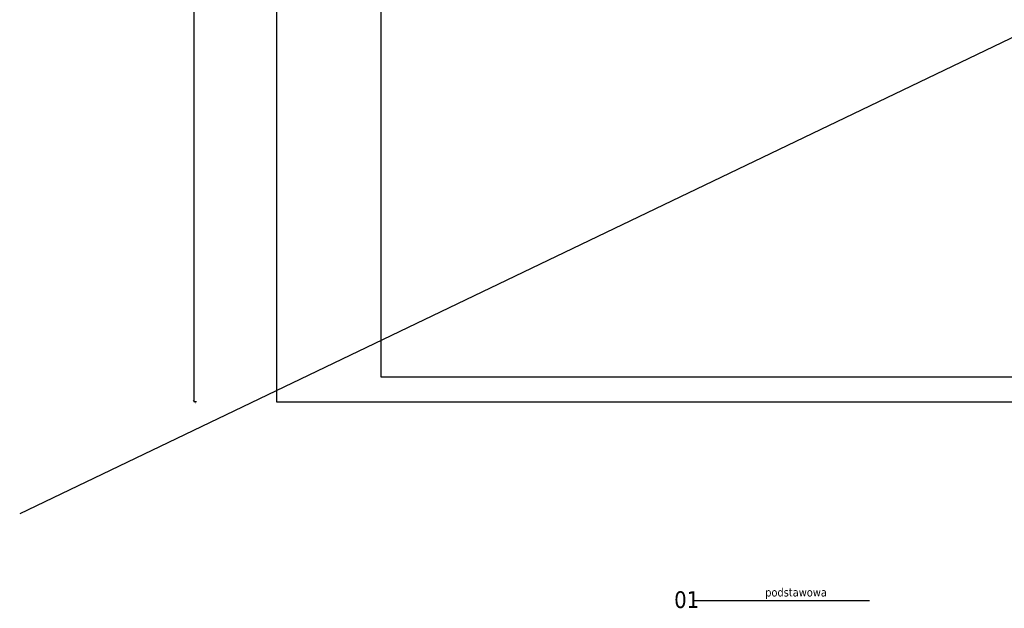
# Model space of a CAD drawing. Header units: millimetres. Extents: x 215282 to 249074, y 9058 to 27069.
# Tile 37 of 51: x 228603 to 230962, y 21931 to 23340. Entities that reach past the tile are written whole.
import ezdxf

# ---------------------------------------------------------------- set-up
doc = ezdxf.new("R2010")
doc.units = ezdxf.units.MM
doc.layers.add('01-HM_podstawowa', color=8, linetype='Continuous')
doc.layers.add('A_OPIS', color=7, linetype='Continuous')
doc.styles.add('HM_standard', font='tahoma.ttf')
doc.styles.add('ROMANS', font='romans.shx', dxfattribs={"width": 0.8, "oblique": 10})
doc.dimstyles.new('Kopia AGA1', dxfattribs={"dimtxt": 15, "dimasz": 7, "dimexe": 1.25, "dimexo": 0.625, "dimgap": 4, "dimtad": 1, "dimdec": 1, "dimtxsty": 'ROMANS', "dimblk": 'ARCHTICK', "dimcen": 20, "dimclrd": 256, "dimclrt": 7, "dimadec": 0, "dimazin": 0, "dimtfac": 1, "dimtdec": 1, "dimtmove": 1, "dimatfit": 3, "dimfxl": 5, "dimfxlon": 1, "dimarcsym": 0})

# ---------------------------------------------------------------- blocks, each defined once
blk = doc.blocks.new('_ARCHTICK')
at = {"color": 0, "linetype": 'ByBlock', "const_width": 0.15}
blk.add_lwpolyline([(-0.5, -0.5), (0.5, 0.5)], dxfattribs=at)
blk = doc.blocks.new('*D396')
at = {"layer": 'A_OPIS', "color": 0, "lineweight": -2, "ltscale": 3, "transparency": 16777216}
for p, q in [((229026.1, 25395.6), (229019.9, 25395.6)), ((229026.1, 22425.6), (229019.9, 22425.6))]:
    blk.add_line(p, q, dxfattribs=at)
at = {"layer": 'A_OPIS', "lineweight": -2, "ltscale": 3, "transparency": 16777216}
blk.add_line((229021.1, 22425.6), (229021.1, 25395.6), dxfattribs=at)
at = {"layer": 'Defpoints', "color": 0, "transparency": 16777216}
for p in [(229021.1, 25395.6), (229217.9, 25395.6), (229217.9, 22425.6)]:
    blk.add_point(p, dxfattribs=at)
at = {"layer": 'A_OPIS', "lineweight": -2, "ltscale": 3, "transparency": 16777216, "xscale": 7, "yscale": 7, "zscale": 7}
for p, rotation in [((229021.1, 25395.6), 90), ((229021.1, 22425.6), 270)]:
    blk.add_blockref('_ARCHTICK', p, dxfattribs=dict(at, rotation=rotation))
at = {"layer": 'A_OPIS', "color": 7, "ltscale": 3, "transparency": 16777216, "insert": (229009.6, 23910.6), "char_height": 15, "attachment_point": 5, "rotation": 90, "style": 'ROMANS'}
blk.add_mtext('2970', dxfattribs=at)

msp = doc.modelspace()

# ---------------------------------------------------------------- linework, layer by layer
at = {"layer": '01-HM_podstawowa', "ltscale": 3}
msp.add_line((235842.24, 25625.9), (228602.58, 22157.77), dxfattribs=at)
at = {"layer": '01-HM_podstawowa'}
msp.add_line((230216.84, 21949.86), (230639.21, 21949.86), dxfattribs=at)
at = {"layer": 'A_OPIS'}
for points in [[(229217.87, 22425.65), (235217.87, 22425.65), (235217.87, 25395.65), (229217.87, 25395.65)], [(229467.87, 22485.65), (235157.87, 22485.65), (235157.87, 25335.65), (229467.87, 25335.65)]]:
    msp.add_lwpolyline(points, close=True, dxfattribs=at)

# ---------------------------------------------------------------- texts
at = {"layer": '01-HM_podstawowa', "style": 'HM_standard'}
for s, height, p in [('01', 40, (230171.19, 21932.01)), ('podstawowa', 20, (230389.37, 21959.54))]:
    msp.add_text(s, height=height, dxfattribs=at).set_placement(p)

# ---------------------------------------------------------------- dimensions: what is measured, and where the dimension line sits
at = {"layer": 'A_OPIS', "ltscale": 3}
dim = msp.add_linear_dim(base=(229021.13, 25395.65), p1=(229217.87, 22425.65), p2=(229217.87, 25395.65), angle=90, dimstyle='Kopia AGA1', dxfattribs=at)
dim.commit()
dim.dimension.update_dxf_attribs({"geometry": '*D396', "text_midpoint": (229009.63, 23910.65)})

doc.saveas('drawing.dxf')
